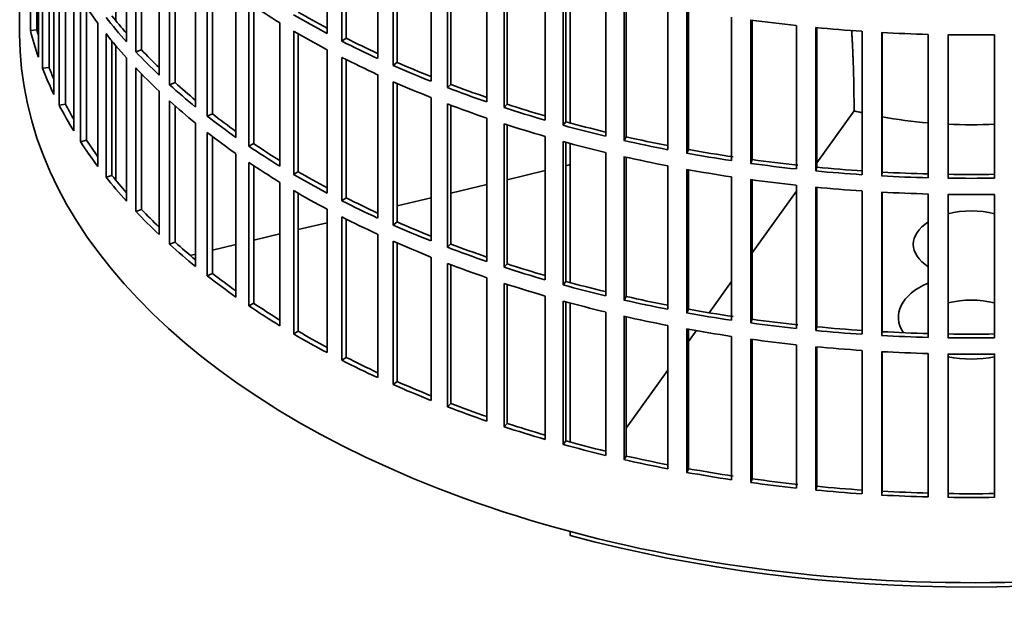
# Model space of a CAD drawing. Header units: millimetres. Extents: x 418 to 1293, y -1211 to 1672.
# Tile 2 of 26: x 1000 to 1148, y -1147 to -1058. Entities that reach past the tile are written whole.
import ezdxf

# ---------------------------------------------------------------- set-up
doc = ezdxf.new("R2010")
doc.units = ezdxf.units.MM
doc.layers.add('VSI344-454_FILTR', color=7, linetype='Continuous')
doc.layers.add('VSI344-454_SUPPO', color=7, linetype='Continuous')

# ---------------------------------------------------------------- blocks, each defined once
blk = doc.blocks.new('SE4')
at = {"layer": 'VSI344-454_FILTR', "color": 7, "linetype": 'Continuous', "lineweight": 35}
for p, q in [((1000.01, -820.31), (1000.01, -1060.36)), ((1001.63, -1059.88), (1001.63, -1038.25)), ((1046.39, -1060.32), (1046.39, -1038.68)), ((1016.12, -1061.55), (1016.12, -1039.91)), ((1048.61, -1061.47), (1048.61, -1039.83)), ((1049.25, -1061.03), (1049.25, -1040.16)), ((1002.61, -1059.78), (1002.61, -1041.56)), ((1002.85, -1063.88), (1002.85, -1042.25)), ((1017.52, -1063.07), (1017.52, -1041.43)), ((1018.38, -1062.78), (1018.38, -1042.34)), ((1054, -1064.08), (1054, -1042.44)), ((1056.35, -1065.14), (1056.35, -1043.5)), ((1056.93, -1064.67), (1056.93, -1043.76)), ((1003.47, -1065.57), (1003.47, -1043.93)), ((1021.04, -1066.59), (1021.04, -1044.95)), ((1004.44, -1065.43), (1004.44, -1046.28)), ((1022.62, -1068.05), (1022.62, -1046.41)), ((1062.04, -1067.53), (1062.04, -1045.89)), ((1005.17, -1069.51), (1005.17, -1047.87)), ((1023.45, -1067.72), (1023.45, -1047.15)), ((1064.51, -1068.49), (1064.51, -1046.85)), ((1065.04, -1068), (1065.04, -1047.06)), ((1005.99, -1071.16), (1005.99, -1049.53)), ((1070.48, -1070.64), (1070.48, -1049.01)), ((1026.55, -1071.41), (1026.55, -1049.78)), ((1028.3, -1072.81), (1028.3, -1051.17)), ((1073.06, -1071.51), (1073.06, -1049.87)), ((1073.53, -1071), (1073.53, -1050.02)), ((1006.94, -1070.99), (1006.94, -1051.3)), ((1029.09, -1072.45), (1029.09, -1051.78)), ((1079.27, -1073.41), (1079.27, -1051.77)), ((1081.95, -1074.17), (1081.95, -1052.53)), ((1082.36, -1073.64), (1082.36, -1052.64)), ((1008.17, -1075.03), (1008.17, -1053.39)), ((1009.19, -1076.65), (1009.19, -1055.01)), ((1032.63, -1076.01), (1032.63, -1054.37)), ((1088.38, -1075.82), (1088.38, -1054.18)), ((1091.14, -1076.46), (1091.14, -1054.83)), ((1091.49, -1075.92), (1091.49, -1054.9)), ((1010.11, -1076.43), (1010.11, -1056.4)), ((1034.55, -1077.33), (1034.55, -1055.69)), ((1035.3, -1076.94), (1035.3, -1056.19)), ((1097.75, -1077.85), (1097.75, -1056.22)), ((1100.59, -1078.39), (1100.59, -1056.75)), ((1100.87, -1077.83), (1100.87, -1056.8)), ((1107.35, -1079.5), (1107.35, -1057.87)), ((1110.25, -1079.92), (1110.25, -1058.28)), ((1110.46, -1079.36), (1110.46, -1058.31)), ((1002.61, -1059.78), (1001.63, -1059.88)), ((1011.82, -1080.41), (1011.82, -1058.77)), ((1039.26, -1080.35), (1039.26, -1058.71)), ((1041.33, -1081.58), (1041.33, -1059.95)), ((1117.13, -1080.77), (1117.13, -1059.13)), ((1120.07, -1081.06), (1120.07, -1059.43)), ((1120.21, -1080.49), (1120.21, -1059.44)), ((1127.03, -1081.63), (1127.03, -1059.99)), ((1013.03, -1081.98), (1013.03, -1060.35)), ((1013.93, -1081.73), (1013.93, -1061.46)), ((1042.03, -1081.17), (1042.03, -1060.35)), ((1049.25, -1061.03), (1048.61, -1061.47)), ((1130, -1081.81), (1130, -1060.17)), ((1130.07, -1081.23), (1130.07, -1060.18)), ((1137.02, -1082.09), (1137.02, -1060.46)), ((1140, -1082.15), (1140, -1060.52)), ((1147.03, -1082.15), (1147.03, -1060.52)), ((1018.38, -1062.78), (1017.52, -1063.07)), ((1046.39, -1084.41), (1046.39, -1062.77)), ((1016.12, -1085.64), (1016.12, -1064)), ((1048.61, -1085.56), (1048.61, -1063.92)), ((1049.25, -1085.12), (1049.25, -1064.25)), ((1004.44, -1065.43), (1003.47, -1065.57)), ((1017.52, -1087.16), (1017.52, -1065.52)), ((1056.93, -1064.67), (1056.35, -1065.14)), ((1018.38, -1086.87), (1018.38, -1066.42)), ((1054, -1088.17), (1054, -1066.53)), ((1023.45, -1067.72), (1022.62, -1068.05)), ((1056.35, -1089.23), (1056.35, -1067.59)), ((1056.93, -1088.76), (1056.93, -1067.85)), ((1065.04, -1068), (1064.51, -1068.49)), ((1021.04, -1090.67), (1021.04, -1069.04)), ((1062.04, -1091.62), (1062.04, -1069.98)), ((1006.94, -1070.99), (1005.99, -1071.16)), ((1022.62, -1092.13), (1022.62, -1070.5)), ((1023.45, -1091.81), (1023.45, -1071.24)), ((1064.51, -1092.58), (1064.51, -1070.94)), ((1065.04, -1092.09), (1065.04, -1071.14)), ((1073.53, -1071), (1073.06, -1071.51)), ((1029.09, -1072.45), (1028.3, -1072.81)), ((1070.48, -1094.73), (1070.48, -1073.09)), ((1026.55, -1095.5), (1026.55, -1073.86)), ((1073.06, -1095.59), (1073.06, -1073.95)), ((1073.53, -1095.08), (1073.53, -1074.11)), ((1082.36, -1073.64), (1081.95, -1074.17)), ((1028.3, -1096.89), (1028.3, -1075.26)), ((1029.09, -1096.54), (1029.09, -1075.86)), ((1079.27, -1097.5), (1079.27, -1075.86)), ((1091.49, -1075.92), (1091.14, -1076.46)), ((1010.11, -1076.43), (1009.19, -1076.65)), ((1035.3, -1076.94), (1034.55, -1077.33)), ((1081.95, -1098.25), (1081.95, -1076.62)), ((1082.36, -1097.73), (1082.36, -1076.73)), ((1100.87, -1077.83), (1100.59, -1078.39)), ((1032.63, -1100.09), (1032.63, -1078.46)), ((1088.38, -1099.91), (1088.38, -1078.27)), ((1091.14, -1100.55), (1091.14, -1078.91)), ((1091.49, -1100.01), (1091.49, -1078.99)), ((1110.46, -1079.36), (1110.25, -1079.92)), ((1034.55, -1101.41), (1034.55, -1079.78)), ((1035.3, -1101.03), (1035.3, -1080.27)), ((1097.75, -1101.94), (1097.75, -1080.3)), ((1100.59, -1102.47), (1100.59, -1080.83)), ((1120.21, -1080.49), (1120.07, -1081.06)), ((1013.93, -1081.73), (1013.03, -1081.98)), ((1042.03, -1081.17), (1041.33, -1081.58)), ((1100.87, -1101.92), (1100.87, -1080.88)), ((1107.35, -1103.59), (1107.35, -1081.95)), ((1130.07, -1081.23), (1130, -1081.81)), ((1039.26, -1104.43), (1039.26, -1082.79)), ((1110.25, -1104.01), (1110.25, -1082.37)), ((1110.46, -1103.44), (1110.46, -1082.4)), ((1117.13, -1104.85), (1117.13, -1083.22)), ((1120.07, -1105.15), (1120.07, -1083.51)), ((1120.21, -1104.58), (1120.21, -1083.53)), ((1041.33, -1105.67), (1041.33, -1084.03)), ((1042.03, -1105.25), (1042.03, -1084.44)), ((1049.25, -1085.12), (1048.61, -1085.56)), ((1127.03, -1105.72), (1127.03, -1084.08)), ((1130, -1105.9), (1130, -1084.26)), ((1130.07, -1105.32), (1130.07, -1084.26)), ((1137.02, -1106.18), (1137.02, -1084.54)), ((1140, -1106.24), (1140, -1084.6)), ((1147.03, -1106.24), (1147.03, -1084.6)), ((1018.38, -1086.87), (1017.52, -1087.16)), ((1046.39, -1108.49), (1046.39, -1086.85)), ((1048.61, -1109.64), (1048.61, -1088.01)), ((1049.25, -1109.2), (1049.25, -1088.33)), ((1056.93, -1088.76), (1056.35, -1089.23)), ((1054, -1112.25), (1054, -1090.62)), ((1023.45, -1091.81), (1022.62, -1092.13)), ((1056.35, -1113.31), (1056.35, -1091.68)), ((1056.93, -1112.85), (1056.93, -1091.94)), ((1065.04, -1092.09), (1064.51, -1092.58)), ((1062.04, -1115.7), (1062.04, -1094.07)), ((1064.51, -1116.67), (1064.51, -1095.03)), ((1065.04, -1116.18), (1065.04, -1095.23)), ((1073.53, -1095.08), (1073.06, -1095.59)), ((1029.09, -1096.54), (1028.3, -1096.89)), ((1070.48, -1118.82), (1070.48, -1097.18)), ((1073.06, -1119.68), (1073.06, -1098.04)), ((1073.53, -1119.17), (1073.53, -1098.19)), ((1082.36, -1097.73), (1081.95, -1098.25)), ((1079.27, -1121.59), (1079.27, -1099.95)), ((1091.49, -1100.01), (1091.14, -1100.55)), ((1035.3, -1101.03), (1034.55, -1101.41)), ((1081.95, -1122.34), (1081.95, -1100.7)), ((1082.36, -1121.81), (1082.36, -1100.81)), ((1088.38, -1123.99), (1088.38, -1102.36)), ((1091.14, -1124.64), (1091.14, -1103)), ((1091.49, -1124.09), (1091.49, -1103.08)), ((1100.87, -1101.92), (1100.59, -1102.47)), ((1097.75, -1126.03), (1097.75, -1104.39)), ((1110.46, -1103.44), (1110.25, -1104.01)), ((1120.21, -1104.58), (1120.07, -1105.15)), ((1042.03, -1105.25), (1041.33, -1105.67)), ((1100.59, -1126.56), (1100.59, -1104.92)), ((1100.87, -1126), (1100.87, -1104.97)), ((1107.35, -1127.68), (1107.35, -1106.04)), ((1130.07, -1105.32), (1130, -1105.9)), ((1110.25, -1128.09), (1110.25, -1106.46)), ((1110.46, -1127.53), (1110.46, -1106.49)), ((1117.13, -1128.94), (1117.13, -1107.3)), ((1120.07, -1129.24), (1120.07, -1107.6)), ((1120.21, -1128.67), (1120.21, -1107.61)), ((1127.03, -1129.8), (1127.03, -1108.17)), ((1130, -1129.98), (1130, -1108.35)), ((1130.07, -1129.41), (1130.07, -1108.35)), ((1137.02, -1130.27), (1137.02, -1108.63)), ((1140, -1130.33), (1140, -1108.69)), ((1147.03, -1130.33), (1147.03, -1108.69)), ((1049.25, -1109.2), (1048.61, -1109.64)), ((1056.93, -1112.85), (1056.35, -1113.31)), ((1065.04, -1116.18), (1064.51, -1116.67)), ((1073.53, -1119.17), (1073.06, -1119.68)), ((1082.36, -1121.81), (1081.95, -1122.34)), ((1091.49, -1124.09), (1091.14, -1124.64)), ((1100.87, -1126), (1100.59, -1126.56)), ((1110.46, -1127.53), (1110.25, -1128.09)), ((1120.21, -1128.67), (1120.07, -1129.24)), ((1130.07, -1129.41), (1130, -1129.98))]:
    blk.add_line(p, q, dxfattribs=at)
for centre, radius, start, end in [((1143.51, -812.04), 248.5, 269.189, 270.811), ((1143.51, -834.83), 246.77, 269.1833, 270.8167), ((1143.51, -833.68), 248.5, 269.189, 270.811), ((1143.51, -836.13), 248.5, 269.189, 270.811), ((1143.51, -858.92), 246.77, 269.1833, 270.8167), ((1143.51, -857.77), 248.5, 269.189, 270.811), ((1143.51, -860.22), 248.5, 269.189, 270.811), ((1143.51, -883.01), 246.77, 269.1833, 270.8167), ((1143.51, -881.85), 248.5, 269.189, 270.811)]:
    blk.add_arc(centre, radius, start, end, dxfattribs=at)
for centre, major_axis, start_param, end_param in [((1143.51, -1025.86), (-143.5, 0), 0.359458, 0.408487), ((1143.51, -1001.78), (-143.5, 0), 0.708524, 0.757553), ((1143.51, -999.33), (-142.5, 0), 0.778165, 0.820895), ((1143.51, -1023.42), (-143.5, 0), 0.429271, 0.4783), ((1143.51, -1023.42), (-142.5, 0), 0.429099, 0.464583), ((1143.51, -999.33), (-143.5, 0), 0.778337, 0.827366), ((1143.51, -977.69), (-143.5, 0), 1.336842, 1.385871), ((1143.51, -1047.5), (-143.5, 0), 0.150018, 0.199048), ((1143.51, -1047.5), (-142.5, 0), 0.149846, 0.160582), ((1143.51, -1001.78), (-143.5, 0), 0.778337, 0.827366), ((1143.51, -977.69), (-143.5, 0), 1.406655, 1.455685), ((1143.51, -1060.36), (143.5, 0), 3.141593, 5.158357), ((1143.51, -1025.86), (-143.5, 0), 0.429271, 0.4783), ((1143.51, -999.33), (-143.5, 0), 0.84815, 0.897179), ((1143.51, -999.33), (-142.5, 0), 0.847978, 0.891566), ((1143.51, -977.69), (-143.5, 0), 1.476469, 1.525498), ((1143.51, -1023.42), (-142.5, 0), 0.498912, 0.536508), ((1143.51, -1023.42), (-143.5, 0), 0.499084, 0.548113), ((1143.51, -1001.78), (-143.5, 0), 0.84815, 0.897179), ((1143.51, -1047.5), (-143.5, 0), 0.219831, 0.268861), ((1143.51, -1047.5), (-142.5, 0), 0.219659, 0.242088), ((1143.51, -1025.86), (-143.5, 0), 0.499084, 0.548113), ((1143.51, -999.33), (-143.5, 0), 0.917963, 0.966992), ((1143.51, -999.33), (-142.5, 0), 0.917791, 0.962144), ((1143.51, -1023.42), (-143.5, 0), 0.568897, 0.617927), ((1143.51, -1023.42), (-142.5, 0), 0.568725, 0.607984), ((1143.51, -1001.78), (-143.5, 0), 0.917963, 0.966992), ((1143.51, -999.33), (-143.5, 0), 0.987776, 1.036806), ((1143.51, -999.33), (-142.5, 0), 0.987604, 1.032651), ((1143.51, -1047.5), (-143.5, 0), 0.289645, 0.338674), ((1143.51, -1047.5), (-142.5, 0), 0.289473, 0.318152), ((1143.51, -1025.86), (-143.5, 0), 0.568897, 0.617927), ((1143.51, -1001.78), (-143.5, 0), 0.987776, 1.036806), ((1143.51, -999.33), (-143.5, 0), 1.057589, 1.106619), ((1143.51, -999.33), (-142.5, 0), 1.057417, 1.103102), ((1143.51, -1023.42), (-143.5, 0), 0.63871, 0.68774), ((1143.51, -1023.42), (-142.5, 0), 0.638538, 0.679153), ((1143.51, -1001.78), (-143.5, 0), 1.057589, 1.106619), ((1143.51, -999.33), (-143.5, 0), 1.127403, 1.176432), ((1143.51, -999.33), (-142.5, 0), 1.127231, 1.17351), ((1143.51, -1025.86), (-143.5, 0), 0.63871, 0.68774), ((1143.51, -999.33), (-142.5, 0), 1.197044, 1.243883), ((1143.51, -1047.5), (-143.5, 0), 0.359458, 0.408487), ((1143.51, -1047.5), (-142.5, 0), 0.359286, 0.391958), ((1143.51, -1023.42), (-143.5, 0), 0.708524, 0.757553), ((1143.51, -1023.42), (-142.5, 0), 0.708352, 0.750104), ((1143.51, -1001.78), (-143.5, 0), 1.127403, 1.176432), ((1143.51, -999.33), (-143.5, 0), 1.197216, 1.246245), ((1143.51, -999.33), (-142.5, 0), 1.266857, 1.31623), ((1143.51, -1001.78), (-143.5, 0), 1.197216, 1.246245), ((1143.51, -999.33), (-143.5, 0), 1.267029, 1.316058), ((1143.51, -999.33), (-142.5, 0), 1.33667, 1.386044), ((1143.51, -1025.86), (-143.5, 0), 0.708524, 0.757553), ((1143.51, -1001.78), (-143.5, 0), 1.267029, 1.316058), ((1143.51, -999.33), (-143.5, 0), 1.336842, 1.385871), ((1143.51, -999.33), (-142.5, 0), 1.406483, 1.455857), ((1143.51, -1047.5), (-143.5, 0), 0.429271, 0.4783), ((1143.51, -1047.5), (-142.5, 0), 0.429099, 0.464583), ((1143.51, -1023.42), (-143.5, 0), 0.778337, 0.827366), ((1143.51, -1023.42), (-142.5, 0), 0.778165, 0.820895), ((1143.51, -999.33), (-143.5, 0), 1.406655, 1.455685), ((1143.51, -999.33), (-143.5, 0), 1.476469, 1.525498), ((1143.51, -999.33), (-142.5, 0), 1.476296, 1.52567), ((1143.51, -1001.78), (-143.5, 0), 1.336842, 1.385871), ((1143.51, -1001.78), (-143.5, 0), 1.406655, 1.455685), ((1143.51, -1025.86), (-143.5, 0), 0.778337, 0.827366), ((1143.51, -1023.42), (-142.5, 0), 0.847978, 0.891566), ((1143.51, -1001.78), (-143.5, 0), 1.476469, 1.525498), ((1143.51, -1023.42), (-143.5, 0), 0.84815, 0.897179), ((1143.51, -1047.5), (-143.5, 0), 0.499084, 0.548113), ((1143.51, -1047.5), (-142.5, 0), 0.498912, 0.536508), ((1143.51, -1025.86), (-143.5, 0), 0.84815, 0.897179), ((1143.51, -1023.42), (-143.5, 0), 0.917963, 0.966992), ((1143.51, -1023.42), (-142.5, 0), 0.917791, 0.962144), ((1143.51, -1047.5), (-143.5, 0), 0.568897, 0.617927), ((1143.51, -1047.5), (-142.5, 0), 0.568725, 0.607984), ((1143.51, -1025.86), (-143.5, 0), 0.917963, 0.966992), ((1143.51, -1023.42), (-143.5, 0), 0.987776, 1.036806), ((1143.51, -1023.42), (-142.5, 0), 0.987604, 1.032651), ((1143.51, -1025.86), (-143.5, 0), 0.987776, 1.036806), ((1143.51, -1023.42), (-143.5, 0), 1.057589, 1.106619), ((1143.51, -1023.42), (-142.5, 0), 1.057417, 1.103102), ((1143.51, -1047.5), (-143.5, 0), 0.63871, 0.68774), ((1143.51, -1047.5), (-142.5, 0), 0.638538, 0.679153), ((1143.51, -1025.86), (-143.5, 0), 1.057589, 1.106619), ((1143.51, -1023.42), (-143.5, 0), 1.127403, 1.176432), ((1143.51, -1023.42), (-142.5, 0), 1.127231, 1.17351), ((1143.51, -1023.42), (-142.5, 0), 1.197044, 1.243883), ((1143.51, -1047.5), (-143.5, 0), 0.708524, 0.757553), ((1143.51, -1047.5), (-142.5, 0), 0.708352, 0.750104), ((1143.51, -1025.86), (-143.5, 0), 1.127403, 1.176432), ((1143.51, -1023.42), (-143.5, 0), 1.197216, 1.246245), ((1143.51, -1025.86), (-143.5, 0), 1.197216, 1.246245), ((1143.51, -1023.42), (-143.5, 0), 1.267029, 1.316058), ((1143.51, -1023.42), (-142.5, 0), 1.266857, 1.31623), ((1143.51, -1023.42), (-143.5, 0), 1.336842, 1.385871), ((1143.51, -1023.42), (-142.5, 0), 1.33667, 1.386044), ((1143.51, -1023.42), (-142.5, 0), 1.406483, 1.455857), ((1143.51, -1047.5), (-143.5, 0), 0.778337, 0.827366), ((1143.51, -1047.5), (-142.5, 0), 0.778165, 0.820895), ((1143.51, -1025.86), (-143.5, 0), 1.267029, 1.316058), ((1143.51, -1023.42), (-143.5, 0), 1.406655, 1.455685), ((1143.51, -1023.42), (-143.5, 0), 1.476469, 1.525498), ((1143.51, -1023.42), (-142.5, 0), 1.476296, 1.52567), ((1143.51, -1025.86), (-143.5, 0), 1.336842, 1.385871), ((1143.51, -1025.86), (-143.5, 0), 1.406655, 1.455685), ((1143.51, -1025.86), (-143.5, 0), 1.476469, 1.525498), ((1143.51, -1047.5), (-143.5, 0), 0.84815, 0.897179), ((1143.51, -1047.5), (-142.5, 0), 0.847978, 0.891566), ((1143.51, -1047.5), (-143.5, 0), 0.917963, 0.966992), ((1143.51, -1047.5), (-142.5, 0), 0.917791, 0.962144), ((1143.51, -1047.5), (-142.5, 0), 0.987604, 1.032651), ((1143.51, -1047.5), (-143.5, 0), 0.987776, 1.036806), ((1143.51, -1047.5), (-142.5, 0), 1.057417, 1.103102), ((1143.51, -1047.5), (-143.5, 0), 1.057589, 1.106619), ((1143.51, -1047.5), (-143.5, 0), 1.127403, 1.176432), ((1143.51, -1047.5), (-142.5, 0), 1.127231, 1.17351), ((1143.51, -1047.5), (-143.5, 0), 1.197216, 1.246245), ((1143.51, -1047.5), (-142.5, 0), 1.197044, 1.243883), ((1143.51, -1047.5), (-143.5, 0), 1.267029, 1.316058), ((1143.51, -1047.5), (-142.5, 0), 1.266857, 1.31623), ((1143.51, -1047.5), (-143.5, 0), 1.336842, 1.385871), ((1143.51, -1047.5), (-142.5, 0), 1.33667, 1.386044), ((1143.51, -1047.5), (-143.5, 0), 1.406655, 1.455685), ((1143.51, -1047.5), (-142.5, 0), 1.406483, 1.455857), ((1143.51, -1047.5), (-142.5, 0), 1.476296, 1.52567), ((1143.51, -1047.5), (-143.5, 0), 1.476469, 1.525498)]:
    blk.add_ellipse(centre, major_axis=major_axis, ratio=0.57735, start_param=start_param, end_param=end_param, dxfattribs=at)
at = {"layer": 'VSI344-454_SUPPO', "color": 7, "linetype": 'Continuous', "lineweight": 35}
for p, q in [((1014.49, -1058.33), (1014.49, -1038.04)), ((1083.03, -1073.82), (1083.03, -1052.82)), ((1014.49, -1082.42), (1014.49, -1062.12)), ((1125.83, -1071.81), (1125.83, -1072.01)), ((1120.21, -1079.85), (1125.83, -1072.01)), ((1083.03, -1097.91), (1083.03, -1076.91)), ((1082.36, -1080.27), (1083.03, -1080.11)), ((1073.53, -1082.39), (1079.27, -1081.01)), ((1065.04, -1084.42), (1070.48, -1083.12)), ((1056.93, -1086.35), (1062.04, -1085.13)), ((1110.46, -1093.44), (1117.13, -1084.14)), ((1042.03, -1089.92), (1046.39, -1088.88)), ((1035.3, -1091.53), (1039.26, -1090.58)), ((1029.09, -1093.01), (1032.63, -1092.17)), ((1025.74, -1093.81), (1026.55, -1093.62)), ((1103.98, -1102.46), (1107.35, -1097.76)), ((1083.03, -1122), (1083.03, -1101)), ((1100.87, -1106.8), (1102.03, -1105.18)), ((1091.49, -1119.88), (1097.75, -1111.14)), ((1083.03, -1136.08), (1083.03, -1135.49))]:
    blk.add_line(p, q, dxfattribs=at)
for centre, major_axis, start_param, end_param in [((1143.51, -1048.11), (45, 0), 4.308579, 4.337394), ((1143.51, -1048.11), (45, 0), 4.408949, 4.56748), ((1143.51, -1048.11), (45, 0), 4.634142, 4.790635), ((1143.51, -1092.14), (8.75, 0), 1.157096, 1.984496), ((1143.51, -1092.14), (8.75, 0), 2.407803, 3.875383), ((1143.51, -1103.11), (-11, 0), -0.938824, 0.382349), ((1143.51, -1105.61), (8.75, 0), 1.157096, 1.984496), ((1143.51, -1103.11), (-11, 0), 1.245307, 1.896286), ((1143.51, -1061.59), (-142.5, 0), 1.132467, 2.009125)]:
    blk.add_ellipse(centre, major_axis=major_axis, ratio=0.57735, start_param=start_param, end_param=end_param, dxfattribs=at)
blk.add_open_spline([(1125.83, -1071.81), (1125.83, -1065.51), (1125.46, -1059.8)], degree=2, dxfattribs=at)

msp = doc.modelspace()

# ---------------------------------------------------------------- block references
msp.add_blockref('SE4', (0, 0))

doc.saveas('drawing.dxf')
